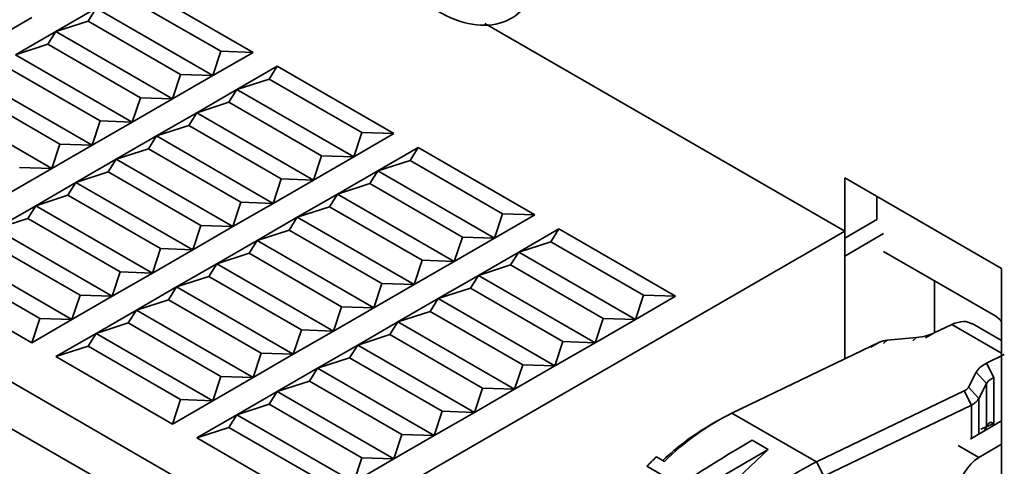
# Model space of a CAD drawing. Header units: millimetres. Extents: x 0 to 420, y 0 to 297.
# Tile 97 of 126: x 323.82 to 327.28, y 125.69 to 127.26. Entities that reach past the tile are written whole.
import ezdxf

# ---------------------------------------------------------------- set-up
doc = ezdxf.new("R2010")
doc.units = ezdxf.units.MM

msp = doc.modelspace()

# ---------------------------------------------------------------- linework, layer by layer
at = {"color": 7, "linetype": 'Continuous', "lineweight": 35}
for p, q in [((319.2884, 128.581), (324.7917, 125.404)), ((324.2261, 127.3797), (324.6362, 127.1429)), ((324.523, 127.147), (324.1978, 127.3348)), ((323.9432, 127.2164), (324.0846, 127.298)), ((324.0563, 127.2531), (324.0846, 127.298)), ((324.0846, 127.298), (324.4948, 127.0613)), ((323.8584, 127.2654), (323.7169, 127.1837)), ((323.9432, 127.2164), (324.0563, 127.2531)), ((324.0563, 127.2531), (324.3816, 127.0653)), ((325.4506, 127.2442), (326.7151, 126.5143)), ((323.8018, 127.1347), (323.9432, 127.2164)), ((323.9149, 127.1715), (323.9432, 127.2164)), ((323.9432, 127.2164), (324.3533, 126.9796)), ((323.8018, 127.1347), (323.9149, 127.1715)), ((324.2402, 126.9837), (323.9149, 127.1715)), ((324.2119, 126.898), (323.8018, 127.1347)), ((324.523, 127.147), (324.4948, 127.0613)), ((324.6362, 127.1429), (324.4948, 127.0613)), ((324.6362, 127.1429), (324.523, 127.147)), ((324.0988, 126.9021), (323.7735, 127.0898)), ((324.5796, 127.0123), (324.721, 127.0939)), ((324.6927, 127.049), (324.721, 127.0939)), ((324.721, 127.0939), (325.1311, 126.8572)), ((324.0705, 126.8163), (323.6604, 127.0531)), ((324.3816, 127.0653), (324.3533, 126.9796)), ((324.4948, 127.0613), (324.3533, 126.9796)), ((324.4948, 127.0613), (324.3816, 127.0653)), ((324.5796, 127.0123), (324.6927, 127.049)), ((325.018, 126.8612), (324.6927, 127.049)), ((323.9574, 126.8204), (323.6321, 127.0082)), ((324.2402, 126.9837), (324.2119, 126.898)), ((324.3533, 126.9796), (324.2402, 126.9837)), ((324.4382, 126.9306), (324.5796, 127.0123)), ((324.5513, 126.9674), (324.5796, 127.0123)), ((324.5796, 127.0123), (324.9897, 126.7755)), ((323.9291, 126.7347), (323.5189, 126.9715)), ((324.3533, 126.9796), (324.2119, 126.898)), ((324.4382, 126.9306), (324.5513, 126.9674)), ((324.5513, 126.9674), (324.8766, 126.7796)), ((324.2968, 126.849), (324.4382, 126.9306)), ((324.4099, 126.8857), (324.4382, 126.9306)), ((324.4382, 126.9306), (324.8483, 126.6939)), ((324.0988, 126.9021), (324.0705, 126.8163)), ((324.2119, 126.898), (324.0705, 126.8163)), ((324.2119, 126.898), (324.0988, 126.9021)), ((324.2968, 126.849), (324.4099, 126.8857)), ((324.4099, 126.8857), (324.7352, 126.698)), ((324.1553, 126.7674), (324.2968, 126.849)), ((324.2685, 126.8041), (324.2968, 126.849)), ((324.2968, 126.849), (324.7069, 126.6122)), ((325.018, 126.8612), (324.9897, 126.7755)), ((325.1311, 126.8572), (324.9897, 126.7755)), ((325.1311, 126.8572), (325.018, 126.8612)), ((323.9574, 126.8204), (323.9291, 126.7347)), ((324.0705, 126.8163), (323.9291, 126.7347)), ((324.0705, 126.8163), (323.9574, 126.8204)), ((325.0746, 126.7265), (325.216, 126.8082)), ((325.1877, 126.7633), (325.216, 126.8082)), ((325.216, 126.8082), (325.6261, 126.5714)), ((324.1553, 126.7674), (324.2685, 126.8041)), ((324.5937, 126.6163), (324.2685, 126.8041)), ((324.8766, 126.7796), (324.8483, 126.6939)), ((324.9897, 126.7755), (324.8483, 126.6939)), ((324.9897, 126.7755), (324.8766, 126.7796)), ((323.9291, 126.7347), (323.8159, 126.7388)), ((324.0139, 126.6857), (324.1553, 126.7674)), ((324.1271, 126.7225), (324.1553, 126.7674)), ((324.5655, 126.5306), (324.1553, 126.7674)), ((325.0746, 126.7265), (325.1877, 126.7633)), ((325.513, 126.5755), (325.1877, 126.7633)), ((323.9291, 126.7347), (323.7876, 126.6531)), ((324.0139, 126.6857), (324.1271, 126.7225)), ((324.4523, 126.5347), (324.1271, 126.7225)), ((324.9332, 126.6449), (325.0746, 126.7265)), ((325.0463, 126.6816), (325.0746, 126.7265)), ((325.0746, 126.7265), (325.4847, 126.4898)), ((323.8725, 126.6041), (324.0139, 126.6857)), ((323.9856, 126.6408), (324.0139, 126.6857)), ((324.424, 126.449), (324.0139, 126.6857)), ((324.7352, 126.698), (324.7069, 126.6122)), ((324.8483, 126.6939), (324.7069, 126.6122)), ((324.8483, 126.6939), (324.7352, 126.698)), ((324.9332, 126.6449), (325.0463, 126.6816)), ((325.0463, 126.6816), (325.3716, 126.4939)), ((327.2666, 126.3837), (326.7151, 126.7021)), ((326.7151, 126.7021), (326.7151, 126.5143)), ((323.8725, 126.6041), (323.9856, 126.6408)), ((324.3109, 126.453), (323.9856, 126.6408)), ((324.7917, 126.5633), (324.9332, 126.6449)), ((324.9049, 126.6), (324.9332, 126.6449)), ((324.9332, 126.6449), (325.3433, 126.4081)), ((326.8282, 126.6368), (326.8282, 126.5551)), ((323.7311, 126.5224), (323.8725, 126.6041)), ((323.8442, 126.5592), (323.8725, 126.6041)), ((324.2826, 126.3673), (323.8725, 126.6041)), ((324.5937, 126.6163), (324.5655, 126.5306)), ((324.7069, 126.6122), (324.5655, 126.5306)), ((324.7069, 126.6122), (324.5937, 126.6163)), ((324.7917, 126.5633), (324.9049, 126.6)), ((324.9049, 126.6), (325.2301, 126.4122)), ((325.513, 126.5755), (325.4847, 126.4898)), ((325.6261, 126.5714), (325.4847, 126.4898)), ((325.6261, 126.5714), (325.513, 126.5755)), ((323.7311, 126.5224), (323.8442, 126.5592)), ((324.1695, 126.3714), (323.8442, 126.5592)), ((324.4523, 126.5347), (324.424, 126.449)), ((324.5655, 126.5306), (324.4523, 126.5347)), ((324.6503, 126.4816), (324.7917, 126.5633)), ((324.7635, 126.5184), (324.7917, 126.5633)), ((324.7917, 126.5633), (325.2019, 126.3265)), ((326.8282, 126.5551), (326.7151, 126.4898)), ((324.1412, 126.2857), (323.7311, 126.5224)), ((324.5655, 126.5306), (324.424, 126.449)), ((324.6503, 126.4816), (324.7635, 126.5184)), ((324.7635, 126.5184), (325.0887, 126.3306)), ((326.7151, 126.5143), (324.7917, 125.404)), ((325.5696, 126.4408), (325.711, 126.5224)), ((325.6827, 126.4775), (325.711, 126.5224)), ((325.711, 126.5224), (326.1211, 126.2857)), ((326.7151, 126.5143), (326.7151, 126.0654)), ((326.7151, 126.427), (326.8515, 126.5058)), ((324.0281, 126.2898), (323.7028, 126.4775)), ((324.5089, 126.4), (324.6503, 126.4816)), ((324.622, 126.4367), (324.6503, 126.4816)), ((324.6503, 126.4816), (325.0604, 126.2449)), ((325.3716, 126.4939), (325.3433, 126.4081)), ((325.4847, 126.4898), (325.3433, 126.4081)), ((325.4847, 126.4898), (325.3716, 126.4939)), ((325.5696, 126.4408), (325.6827, 126.4775)), ((326.008, 126.2898), (325.6827, 126.4775)), ((323.9998, 126.204), (323.5897, 126.4408)), ((324.3109, 126.453), (324.2826, 126.3673)), ((324.424, 126.449), (324.2826, 126.3673)), ((324.424, 126.449), (324.3109, 126.453)), ((324.5089, 126.4), (324.622, 126.4367)), ((324.9473, 126.2489), (324.622, 126.4367)), ((325.4281, 126.3592), (325.5696, 126.4408)), ((325.5413, 126.3959), (325.5696, 126.4408)), ((325.5696, 126.4408), (325.9797, 126.204)), ((327.2383, 126.2203), (326.8515, 126.4436)), ((323.5614, 126.3959), (323.8866, 126.2081)), ((324.3675, 126.3183), (324.5089, 126.4)), ((324.4806, 126.3551), (324.5089, 126.4)), ((324.919, 126.1632), (324.5089, 126.4)), ((325.2301, 126.4122), (325.2019, 126.3265)), ((325.3433, 126.4081), (325.2019, 126.3265)), ((325.3433, 126.4081), (325.2301, 126.4122)), ((325.4281, 126.3592), (325.5413, 126.3959)), ((325.5413, 126.3959), (325.8665, 126.2081)), ((323.8584, 126.1224), (323.4482, 126.3592)), ((324.1695, 126.3714), (324.1412, 126.2857)), ((324.2826, 126.3673), (324.1412, 126.2857)), ((324.2826, 126.3673), (324.1695, 126.3714)), ((325.2867, 126.2775), (325.4281, 126.3592)), ((325.3998, 126.3143), (325.4281, 126.3592)), ((325.4281, 126.3592), (325.8383, 126.1224)), ((327.2666, 124.277), (327.2666, 126.3837)), ((324.3675, 126.3183), (324.4806, 126.3551)), ((324.8059, 126.1673), (324.4806, 126.3551)), ((325.0887, 126.3306), (325.0604, 126.2449)), ((325.2019, 126.3265), (325.0604, 126.2449)), ((325.2019, 126.3265), (325.0887, 126.3306)), ((327.0311, 126.1574), (327.0311, 126.34)), ((324.0281, 126.2898), (323.9998, 126.204)), ((324.1412, 126.2857), (324.0281, 126.2898)), ((324.2261, 126.2367), (324.3675, 126.3183)), ((324.3392, 126.2734), (324.3675, 126.3183)), ((324.7776, 126.0816), (324.3675, 126.3183)), ((325.2867, 126.2775), (325.3998, 126.3143)), ((325.3998, 126.3143), (325.7251, 126.1265)), ((326.008, 126.2898), (325.9797, 126.204)), ((326.1211, 126.2857), (326.008, 126.2898)), ((324.1412, 126.2857), (323.9998, 126.204)), ((324.2261, 126.2367), (324.3392, 126.2734)), ((324.6645, 126.0857), (324.3392, 126.2734)), ((325.1453, 126.1959), (325.2867, 126.2775)), ((325.2584, 126.2326), (325.2867, 126.2775)), ((325.2867, 126.2775), (325.6968, 126.0408)), ((326.1211, 126.2857), (325.9797, 126.204)), ((324.0846, 126.155), (324.2261, 126.2367)), ((324.1978, 126.1918), (324.2261, 126.2367)), ((324.6362, 125.9999), (324.2261, 126.2367)), ((324.9473, 126.2489), (324.919, 126.1632)), ((325.0604, 126.2449), (324.919, 126.1632)), ((325.0604, 126.2449), (324.9473, 126.2489)), ((325.1453, 126.1959), (325.2584, 126.2326)), ((325.2584, 126.2326), (325.5837, 126.0448)), ((323.8866, 126.2081), (323.8584, 126.1224)), ((323.9998, 126.204), (323.8584, 126.1224)), ((323.9998, 126.204), (323.8866, 126.2081)), ((324.0846, 126.155), (324.1978, 126.1918)), ((324.523, 126.004), (324.1978, 126.1918)), ((325.0039, 126.1142), (325.1453, 126.1959)), ((325.117, 126.151), (325.1453, 126.1959)), ((325.1453, 126.1959), (325.5554, 125.9591)), ((325.8665, 126.2081), (325.8383, 126.1224)), ((325.9797, 126.204), (325.8383, 126.1224)), ((325.9797, 126.204), (325.8665, 126.2081)), ((327.03, 126.1569), (327.0922, 126.1868)), ((327.2666, 126.1298), (327.1626, 126.1898)), ((323.9432, 126.0734), (324.0846, 126.155)), ((324.0563, 126.1101), (324.0846, 126.155)), ((324.4948, 125.9183), (324.0846, 126.155)), ((324.8059, 126.1673), (324.7776, 126.0816)), ((324.919, 126.1632), (324.7776, 126.0816)), ((324.919, 126.1632), (324.8059, 126.1673)), ((325.0039, 126.1142), (325.117, 126.151)), ((325.117, 126.151), (325.4423, 125.9632)), ((327.0299, 126.1569), (326.9993, 126.1393)), ((325.7251, 126.1265), (325.6968, 126.0408)), ((325.8383, 126.1224), (325.6968, 126.0408)), ((325.8383, 126.1224), (325.7251, 126.1265)), ((326.8375, 126.1242), (326.3191, 125.875)), ((326.8069, 126.1066), (326.8375, 126.1242)), ((326.8517, 126.1195), (326.8644, 126.1311)), ((326.8644, 126.1311), (326.9672, 126.1407)), ((326.9672, 126.1407), (326.9545, 126.1291)), ((323.9432, 126.0734), (324.0563, 126.1101)), ((324.0563, 126.1101), (324.3816, 125.9224)), ((324.6645, 126.0857), (324.6362, 125.9999)), ((324.7776, 126.0816), (324.6362, 125.9999)), ((324.7776, 126.0816), (324.6645, 126.0857)), ((324.8624, 126.0326), (325.0039, 126.1142)), ((324.9756, 126.0693), (325.0039, 126.1142)), ((325.0039, 126.1142), (325.414, 125.8775)), ((324.3533, 125.8366), (323.9432, 126.0734)), ((324.8624, 126.0326), (324.9756, 126.0693)), ((325.3009, 125.8816), (324.9756, 126.0693)), ((327.276, 126.0806), (327.2138, 126.0507)), ((327.2138, 126.0507), (327.2397, 126.0005)), ((324.721, 125.9509), (324.8624, 126.0326)), ((324.8342, 125.9877), (324.8624, 126.0326)), ((325.2726, 125.7958), (324.8624, 126.0326)), ((325.5837, 126.0448), (325.5554, 125.9591)), ((325.6968, 126.0408), (325.5554, 125.9591)), ((325.6968, 126.0408), (325.5837, 126.0448)), ((327.1776, 126.0193), (327.15, 125.9662)), ((327.2138, 125.9794), (327.1776, 126.0193)), ((324.523, 126.004), (324.4948, 125.9183)), ((324.6362, 125.9999), (324.4948, 125.9183)), ((324.6362, 125.9999), (324.523, 126.004)), ((324.721, 125.9509), (324.8342, 125.9877)), ((325.1594, 125.7999), (324.8342, 125.9877)), ((327.1863, 125.9264), (327.2138, 125.9794)), ((327.2138, 125.8278), (327.2138, 125.9794)), ((327.2397, 126.0005), (327.2397, 125.838)), ((324.5796, 125.8693), (324.721, 125.9509)), ((324.6927, 125.906), (324.721, 125.9509)), ((325.1311, 125.7142), (324.721, 125.9509)), ((325.4423, 125.9632), (325.414, 125.8775)), ((325.5554, 125.9591), (325.414, 125.8775)), ((325.5554, 125.9591), (325.4423, 125.9632)), ((327.1345, 125.9528), (326.6161, 125.7036)), ((327.1604, 125.9025), (327.1345, 125.9528)), ((327.15, 125.9662), (327.1863, 125.9264)), ((324.3816, 125.9224), (324.3533, 125.8366)), ((324.4948, 125.9183), (324.3533, 125.8366)), ((324.4948, 125.9183), (324.3816, 125.9224)), ((324.5796, 125.8693), (324.6927, 125.906)), ((325.018, 125.7183), (324.6927, 125.906)), ((325.3009, 125.8816), (325.2726, 125.7958)), ((325.414, 125.8775), (325.2726, 125.7958)), ((325.414, 125.8775), (325.3009, 125.8816)), ((326.6161, 125.7036), (326.3191, 125.875)), ((327.1604, 125.9025), (326.642, 125.6534)), ((324.4382, 125.7877), (324.5796, 125.8693)), ((324.5513, 125.8244), (324.5796, 125.8693)), ((324.9897, 125.6325), (324.5796, 125.8693)), ((326.2695, 125.8488), (326.2412, 125.8325)), ((327.2666, 125.8473), (327.1584, 125.7848)), ((323.7876, 125.8203), (324.155, 125.6082)), ((324.4382, 125.7877), (324.5513, 125.8244)), ((324.5513, 125.8244), (324.8766, 125.6366)), ((327.2397, 125.838), (327.1931, 125.8189)), ((327.2138, 125.8278), (327.2069, 125.8128)), ((324.8483, 125.5509), (324.4382, 125.7877)), ((325.1594, 125.7999), (325.1311, 125.7142)), ((325.2726, 125.7958), (325.1311, 125.7142)), ((325.2726, 125.7958), (325.1594, 125.7999)), ((326.3898, 125.7794), (326.4464, 125.7468)), ((327.1584, 125.7848), (327.1563, 125.786)), ((326.4464, 125.7468), (325.4303, 125.1602)), ((326.4464, 125.7468), (326.2898, 125.6001)), ((327.2666, 125.7656), (327.1866, 125.7195)), ((325.018, 125.7183), (324.9897, 125.6325)), ((325.1311, 125.7142), (324.9897, 125.6325)), ((325.1311, 125.7142), (325.018, 125.7183)), ((326.0819, 125.7054), (326.0536, 125.7217)), ((326.642, 125.6534), (326.6161, 125.7036)), ((326.02, 125.688), (326.1429, 125.6171))]:
    msp.add_line(p, q, dxfattribs=at)
at = {"color": 8, "linetype": 'Continuous', "lineweight": 35}
for p, q in [((327.0922, 126.1868), (327.2666, 126.0861)), ((327.1863, 125.8009), (327.1863, 125.9264)), ((327.1604, 125.786), (327.1604, 125.9025)), ((327.1138, 125.7615), (327.1866, 125.7195))]:
    msp.add_line(p, q, dxfattribs=at)
at = {"color": 7, "linetype": 'Continuous', "lineweight": 35}
for centre, radius, start, end in [((327.1728, 126.1114), 0.1271, 42.4383, 58.9746), ((326.7349, 125.0432), 0.93, 116.5562, 134.5984), ((326.7127, 125.0317), 0.9293, 120.4862, 133.2318), ((327.2542, 125.8089), 0.0446, 143.1626, 154.8977), ((326.8894, 124.8531), 1.2053, 133.8952, 136.1584), ((327.0319, 124.8718), 0.93, 116.5562, 134.5984), ((327.2695, 125.59), 0.1537, 122.6055, 177.3945)]:
    msp.add_arc(centre, radius, start, end, dxfattribs=at)
msp.add_ellipse((325.9232, 125.3629), major_axis=(0.7533, 0.5339), ratio=0.10251, start_param=0.832376, end_param=1.136855, dxfattribs=at)
for points, knots in [([(324.9232, 128.0041), (324.9191, 127.9587), (324.9109, 127.868), (324.9515, 127.7056), (325.0266, 127.5464), (325.1315, 127.4053), (325.2534, 127.299), (325.3788, 127.2393), (325.4934, 127.2331), (325.5844, 127.2809), (325.6415, 127.3774), (325.6583, 127.5117), (325.6328, 127.6687), (325.568, 127.8307), (325.4712, 127.9793), (325.3532, 128.098), (325.2274, 128.1731), (325.1078, 128.1965), (325.0087, 128.1649), (324.9471, 128.0941), (324.9298, 128.0291), (324.9232, 128.0041)], [0, 0, 0, 0, 0.053689, 0.107378, 0.161066, 0.214755, 0.268444, 0.322132, 0.375821, 0.42951, 0.483199, 0.536887, 0.590576, 0.644265, 0.697954, 0.751642, 0.805331, 0.85902, 0.912708, 0.966397, 1, 1, 1, 1]), ([(327.1623, 126.1887), (327.1528, 126.1929), (327.1327, 126.2019), (327.1062, 126.192), (327.0922, 126.1868)], [0, 0, 0, 0, 0.470452, 1, 1, 1, 1]), ([(326.9672, 126.1407), (326.9788, 126.1422), (327.0022, 126.1453), (327.0207, 126.153), (327.0299, 126.1569)], [0, 0, 0, 0, 0.498737, 1, 1, 1, 1]), ([(326.8375, 126.1242), (326.8415, 126.1258), (326.8494, 126.1291), (326.8594, 126.1305), (326.8644, 126.1311)], [0, 0, 0, 0, 0.49989, 1, 1, 1, 1]), ([(327.2138, 126.0507), (327.2057, 126.0463), (327.1895, 126.0373), (327.1815, 126.0253), (327.1776, 126.0193)], [0, 0, 0, 0, 0.497184, 1, 1, 1, 1]), ([(327.2397, 126.0005), (327.2339, 125.9975), (327.2223, 125.9914), (327.2167, 125.9834), (327.2138, 125.9794)], [0, 0, 0, 0, 0.500005, 1, 1, 1, 1]), ([(327.15, 125.9662), (327.1483, 125.9637), (327.1449, 125.9586), (327.138, 125.9547), (327.1345, 125.9528)], [0, 0, 0, 0, 0.500182, 1, 1, 1, 1]), ([(327.1863, 125.9264), (327.1835, 125.9219), (327.1778, 125.913), (327.1662, 125.906), (327.1604, 125.9025)], [0, 0, 0, 0, 0.500004, 1, 1, 1, 1]), ([(327.2397, 125.838), (327.2379, 125.8393), (327.2343, 125.8418), (327.2285, 125.8425), (327.223, 125.8407), (327.22, 125.8373), (327.2185, 125.8356)], [0, 0, 0, 0, 0.269655, 0.517924, 0.756877, 1, 1, 1, 1])]:
    msp.add_open_spline(points, degree=3, knots=knots, dxfattribs=at)

doc.saveas('drawing.dxf')
